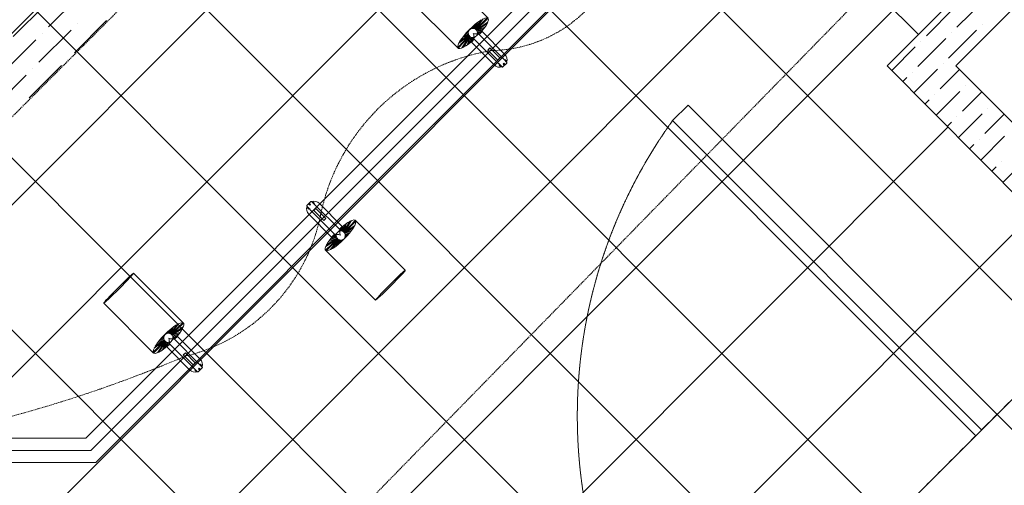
# Model space of a CAD drawing. Header units: millimetres. Extents: x 48523 to 84492, y -23473 to 14877.
# Tile 14 of 69: x 58984 to 61011, y 4148 to 5106. Entities that reach past the tile are written whole.
import ezdxf

# ---------------------------------------------------------------- set-up
doc = ezdxf.new("R2010")
doc.units = ezdxf.units.MM
doc.header["$MEASUREMENT"] = 0
for name, pattern in [('HIDDENX2', [0.75, 0.5, -0.25]), ('RCP XREF$0$( Hidden )', [0.375, 0.25, -0.125]), ('RCP XREF$0$HIDDEN2', [0.1875, 0.125, -0.0625])]:
    doc.linetypes.add(name, pattern=pattern)
doc.layers.get('0').update_dxf_attribs({"lineweight": 5})
doc.layers.add('A-LIGHT', color=1, linetype='Continuous', lineweight=5)
for name, color, linetype, lineweight, true_color in [('M-MEP-ELLG-CABLE', 7, 'HIDDENX2', 15, 0x055f91), ('M-MEP-ELLG-LIGHT', 5, 'Continuous', 15, 0x0000ff), ('RCP XREF$0$A-100MM', 9, 'Continuous', 0, 0x808080), ('RCP XREF$0$A-CEILING-01', 9, 'Continuous', 0, 0x808080), ('RCP XREF$0$A-CEILING-04', 9, 'Continuous', 0, 0x808080), ('RCP XREF$0$A-CELING ELEMENT', 9, 'Continuous', 0, 0x808080), ('RCP XREF$0$A-LINTEL', 9, 'RCP XREF$0$( Hidden )', 0, 0x808080), ('RCP XREF$0$A-Wall & Column', 9, 'Continuous', 0, 0x808080), ('RCP XREF$0$door', 9, 'Continuous', 0, 0x808080), ('RCP XREF$0$EQ', 9, 'Continuous', 0, 0x808080)]:
    doc.layers.add(name, color=color, linetype=linetype, lineweight=lineweight, true_color=true_color)

# ---------------------------------------------------------------- blocks, each defined once
blk = doc.blocks.new('RCP XREF')
at = {"layer": 'RCP XREF$0$A-100MM', "color": 8, "linetype": 'Continuous', "lineweight": 0, "true_color": 0x808080, "transparency": 33554687}
for p, q in [((10914, 5090.3), (10971.5, 5147.7)), ((10850.9, 5073), (10908.3, 5130.5)), ((10965.8, 5096), (10965.8, 5096)), ((10896.8, 5027.1), (10954.3, 5084.5)), ((10902.6, 5078.8), (10902.6, 5078.8)), ((10779.6, 5001.8), (10827.9, 5050.1)), ((10833.6, 5009.9), (10891.1, 5067.3)), ((10839.4, 5061.6), (10839.4, 5061.6)), ((10885.3, 5015.6), (10885.3, 5015.6)), ((10822.1, 4998.4), (10822.1, 4998.4)), ((10825.4, 4955.7), (10873.8, 5004.1)), ((10879.6, 4963.9), (10919.3, 5003.6)), ((10802.5, 4978.7), (10810.6, 4986.9)), ((10931.3, 4969.6), (10931.3, 4969.6)), ((10868.1, 4952.4), (10868.1, 4952.4)), ((10871.2, 4909.5), (10919.8, 4958.1)), ((10925.5, 4917.9), (10965.2, 4957.6)), ((10848.3, 4932.6), (10856.6, 4940.9)), ((10917, 4863.4), (10965.8, 4912.2)), ((10971.5, 4872), (11011.2, 4911.7)), ((10977.2, 4923.7), (10977.2, 4923.7)), ((10894.1, 4886.5), (10902.6, 4894.9)), ((10914, 4906.4), (10914, 4906.4)), ((10939.9, 4840.4), (10948.5, 4849)), ((10960, 4860.5), (10960, 4860.5)), ((10962.8, 4817.3), (11011.7, 4866.2)), ((11006, 4814.5), (11006, 4814.5)), ((11008.6, 4771.2), (11057.7, 4820.3)), ((10985.7, 4794.2), (10994.5, 4803))]:
    blk.add_line(p, q, dxfattribs=at)
at = {"layer": 'RCP XREF$0$A-CEILING-01', "color": 8, "linetype": 'Continuous', "lineweight": 0, "true_color": 0x808080}
for p, q in [((10245.6, 3542.9), (408.6, 13380)), ((10776, 4073.3), (1469.2, 13380)), ((11129.5, 4426.8), (2176.3, 13380)), ((10834.4, 5075.5), (2529.9, 13380)), ((10125.7, 3309.3), (200, 13235)), ((7159.1, 3270), (14450, 10560.9)), ((7512.6, 3270), (14450, 10207.4)), ((7866.2, 3270), (14450, 9853.8)), ((8219.7, 3270), (14450, 9500.3)), ((8573.3, 3270), (14450, 9146.7)), ((10952.7, 4250), (6072.8, 9130)), ((8926.9, 3270), (14450, 8793.1)), ((10599.2, 3896.5), (6090, 8405.7)), ((10422.4, 3719.7), (5923.7, 8218.4)), ((9280.4, 3270), (10895.9, 4885.5)), ((9634, 3270), (11072.7, 4708.7))]:
    blk.add_line(p, q, dxfattribs=at)
at = {"layer": 'RCP XREF$0$A-CEILING-01', "color": 8, "lineweight": 0, "true_color": 0x808080}
for p, q in [((10770.1, 5011.3), (11904.4, 6145.6)), ((11762.4, 5862.1), (10911.5, 5011.3)), ((11240.4, 4537.7), (10770.1, 5011.3)), ((10911.5, 5011.3), (12402.8, 3520)), ((10125.7, 3423), (11240.4, 4537.7))]:
    blk.add_line(p, q, dxfattribs=at)
at = {"layer": 'RCP XREF$0$A-CEILING-04', "color": 8, "linetype": 'Continuous', "lineweight": 0, "true_color": 0x808080}
blk.add_line((11763.1, 5861.4), (10911.5, 5011.3), dxfattribs=at)
at = {"layer": 'RCP XREF$0$A-CELING ELEMENT', "color": 8, "linetype": 'RCP XREF$0$( Hidden )', "lineweight": 0, "ltscale": 10, "true_color": 0x808080}
blk.add_line((13250, 9188.2), (8781.8, 4720), dxfattribs=at)
at = {"layer": 'RCP XREF$0$A-CELING ELEMENT', "color": 8, "linetype": 'Continuous', "lineweight": 0, "true_color": 0x808080, "transparency": 33554687}
for p, q in [((9043.1, 5091.2), (9109.4, 5157.5)), ((8970.2, 5071.3), (9036.5, 5137.6)), ((9096.1, 5038.1), (9162.4, 5104.4)), ((9102.7, 5097.8), (9102.7, 5097.8)), ((9023.2, 5018.3), (9089.5, 5084.5)), ((9029.8, 5077.9), (9029.8, 5077.9)), ((8950.3, 4998.4), (9016.6, 5064.7)), ((9003.3, 4945.3), (9069.6, 5011.6)), ((9082.9, 5024.9), (9082.9, 5024.9)), ((8930.4, 4925.4), (8996.7, 4991.7)), ((9009.9, 5005), (9009.9, 5005)), ((8990.1, 4932.1), (8990.1, 4932.1))]:
    blk.add_line(p, q, dxfattribs=at)
at = {"layer": 'RCP XREF$0$A-LINTEL', "color": 8, "lineweight": 0, "ltscale": 8, "true_color": 0x808080}
blk.add_line((10321.1, 3618.3), (11028.3, 4325.6), dxfattribs=at)
at = {"layer": 'RCP XREF$0$A-Wall & Column', "color": 8, "lineweight": 0, "true_color": 0x808080}
for p, q in [((10770.1, 5011.3), (11196.7, 5437.9)), ((11267.4, 5367.2), (10911.5, 5011.3)), ((11240.4, 4537.7), (10770.1, 5011.3)), ((10911.5, 5011.3), (12402.8, 3520))]:
    blk.add_line(p, q, dxfattribs=at)
at = {"layer": 'RCP XREF$0$door', "color": 8, "lineweight": 0, "true_color": 0x808080}
for points in [[(10360, 4930.2), (10328.2, 4898.3), (10964.7, 4262), (10996.5, 4293.8)], [(10996.5, 4293.8), (11028.3, 4325.6), (11091.9, 4262), (11060.1, 4230.2)]]:
    blk.add_lwpolyline(points, close=True, dxfattribs=at)
at = {"layer": 'RCP XREF$0$EQ', "color": 8, "linetype": 'RCP XREF$0$HIDDEN2', "lineweight": 0, "ltscale": 7, "true_color": 0x808080}
blk.add_arc((11170.9, 4290.7), 1038.9, 144.2076, 218.0632, dxfattribs=at)
blk = doc.blocks.new('track-L-1')
at = {"color": 0, "linetype": 'Continuous', "lineweight": 13}
for p, q in [((0, 9.4), (-0.6, 43.4)), ((-0.5, 43.4), (144.7, 43.5)), ((1.8, 9.3), (1.2, 42.9)), ((-3.5, 8.8), (-9.6, 22.8)), ((-1.8, 9.3), (-9, 26)), ((-1.8, 9.3), (-7, 34.5)), ((0, 9.4), (-5.8, 37.6)), ((1.8, 9.3), (5.7, 35.2)), ((3.5, 8.8), (6.9, 31.2)), ((3.5, 8.8), (8.5, 22.7)), ((-93, -5.8), (-93, 5.7)), ((-93, 1), (-89, 1)), ((-83, 6.7), (-92, 6.7)), ((-91.9, -1.2), (-91.9, 1)), ((-90.5, 6.7), (-90.5, 8.3)), ((-90.5, 8.3), (-85, 8.3)), ((-90.5, 6.9), (-85, 6.9)), ((-89, -1.2), (-89, 1)), ((-85, 6.7), (-85, 8.3)), ((-83, 6.9), (-83, 5.7)), ((-10, 6.9), (-83, 6.9)), ((-11, 15.4), (-77.5, 15.4)), ((-75.5, 2.9), (-75.5, -3.1)), ((-75.5, 2.9), (-46.4, 2.9)), ((-46.6, 2.9), (-46.6, -3.1)), ((-46.4, -3.1), (-46.4, 2.9)), ((-11, 6.9), (-11, 15.4)), ((-6.5, 6.9), (-10.8, 11.2)), ((-5.1, 8), (-10.6, 13.5)), ((-5.1, 7.9), (-10.4, 15.8)), ((-3.5, 8.8), (-10.1, 18.5)), ((-9, -6.1), (-9, 5.9)), ((-6.5, 3.9), (-9, 3.9)), ((5.1, 8), (9, 18.9)), ((5.1, 8), (9.4, 15.5)), ((6.5, 7), (9.6, 12.4)), ((6.5, 6.9), (9.7, 10.9)), ((7.7, 5.7), (9.9, 8.3)), ((-93, -1.2), (-89, -1.2)), ((-92, -6.8), (-83, -6.8)), ((-90.5, -8.5), (-90.5, -6.8)), ((-90.5, -7.1), (-85, -7.1)), ((-90.5, -8.5), (-85, -8.5)), ((-85, -8.5), (-85, -6.8)), ((-83, -7.1), (-83, -5.8)), ((-83, -7.1), (-10, -7.1)), ((-77.5, -15.6), (-11, -15.6)), ((-75.5, -3.1), (-46.4, -3.1)), ((-11, -15.6), (-11, -7.1)), ((-6.5, -7), (-10.8, -11.3)), ((-5.1, -8.1), (-10.6, -13.6)), ((-5.1, -8.1), (-10.4, -15.9)), ((-3.5, -8.9), (-10.1, -18.6)), ((-3.5, -8.9), (-9.6, -22.9)), ((-6.5, -4.1), (-9, -4.1)), ((-1.8, -9.4), (-9, -26.1)), ((-1.8, -9.4), (-7, -34.6)), ((0, -9.6), (-5.8, -37.7)), ((0, -9.6), (-0.6, -43.6)), ((1.8, -9.4), (1.2, -43)), ((1.8, -9.4), (5.7, -35.3)), ((3.5, -8.9), (6.9, -31.3)), ((3.5, -8.9), (8.5, -22.8)), ((5.1, -8.1), (9, -19.1)), ((5.1, -8.1), (9.4, -15.6)), ((6.5, -7.1), (9.6, -12.5)), ((6.5, -7.1), (9.7, -11)), ((7.7, -5.8), (9.9, -8.4)), ((-0.5, -43.6), (144.7, -43.5))]:
    blk.add_line(p, q, dxfattribs=at)
for centre, radius, start, end in [((-92, 5.7), 1, 90.0041, 180.0041), ((-77.5, -0.1), 15.5, 90.0041, 154.188), ((-10, 5.9), 1, 0.0041, 90.0041), ((0, -0.1), 9.5, 205.0436, 154.9646), ((2, 9.9), 10.4, 214.9292, 253.0242), ((-92, -5.8), 1, 180.0041, 270.0041), ((-77.5, -0.1), 15.5, 205.8202, 270.0041), ((-10, -6.1), 1, 270.0041, 0.0041), ((2, -10), 10.4, 106.984, 145.0789)]:
    blk.add_arc(centre, radius, start, end, dxfattribs=at)
for centre, ratio, start_param, end_param in [((-0.5, -0.1), 0.243873, -1.409174, 4.550767), ((144.7, 0), 0.034014, -1.570796, 4.712389)]:
    blk.add_ellipse(centre, major_axis=(0, -43.5), ratio=ratio, start_param=start_param, end_param=end_param, dxfattribs=at)
blk = doc.blocks.new('A$Ce144d348')
at = {"layer": 'M-MEP-ELLG-LIGHT', "color": 252}
blk.add_lwpolyline([(3223, -5724), (3273, -5724), (3273, -9235), (8919.9, -9235), (13625, -4529.9), (13625, -356.4), (13675, -356.4), (13675, -4550.7), (8940.7, -9285), (3223, -9285)], close=True, dxfattribs=at)
blk.add_lwpolyline([(3248, -5724), (3248, -9260), (8930.3, -9260), (13650, -4540.3), (13650, -356.4)], dxfattribs=at)
at = {"layer": 'M-MEP-ELLG-LIGHT', "color": 1, "true_color": 0xff0000, "rotation": 135}
for p in [(9716.9, -8401.5), (9089.7, -9028.7)]:
    blk.add_blockref('track-L-1', p, dxfattribs=at)
at = {"layer": 'M-MEP-ELLG-LIGHT', "color": 1, "true_color": 0xff0000, "xscale": -1, "rotation": 134.9999999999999}
blk.add_blockref('track-L-1', (9444.7, -8818), dxfattribs=at)

msp = doc.modelspace()

# ---------------------------------------------------------------- linework, layer by layer
at = {"layer": 'M-MEP-ELLG-CABLE', "color": 1, "ltscale": 5, "true_color": 0xff0000}
msp.add_lwpolyline([(52236.6, 3354.9), (52353.7, 3472, -0.198912), (52417.4, 3498.3), (53022.8, 3498.3, 0.414214), (53112.8, 3588.3), (53112.8, 3808.1, -0.414214), (53202.8, 3898.1), (54805.8, 3898.1, 0.198912), (54869.4, 3924.5), (54952.5, 4007.5), (55034.5, 3925.4, 0.198912), (55098.2, 3899), (57412.7, 3899, -0.414214), (57502.7, 3809), (57502.7, 3497.2, 0.198912), (57529.1, 3433.5), (57610, 3352.6), (57688.8, 3431.4, 0.198912), (57715.1, 3495), (57715.1, 3555.1, -0.414214), (57805.1, 3645.1), (59203.9, 3645.1, 0.201727), (59268.2, 3672.1), (62467.1, 6941.1, -0.201727)], format="xyb", dxfattribs=at)
for centre, radius, start, end in [((59949.7, 5326.3), 283.9, 271.0856, 359.4155), ((60026.1, 4616.4), 431.9, 99.4557, 168.8121), ((59235, 4778.3), 375.6, 283.6471, 348.9271), ((58253.6, 6934.5), 2738.9, 279.0866, 292.9956)]:
    msp.add_arc(centre, radius, start, end, dxfattribs=at)

# ---------------------------------------------------------------- block references
msp.add_blockref('RCP XREF', (50000, 0))
at = {"layer": 'A-LIGHT', "color": 1}
msp.add_blockref('A$Ce144d348', (50200, 13480), dxfattribs=at)

doc.saveas('drawing.dxf')
